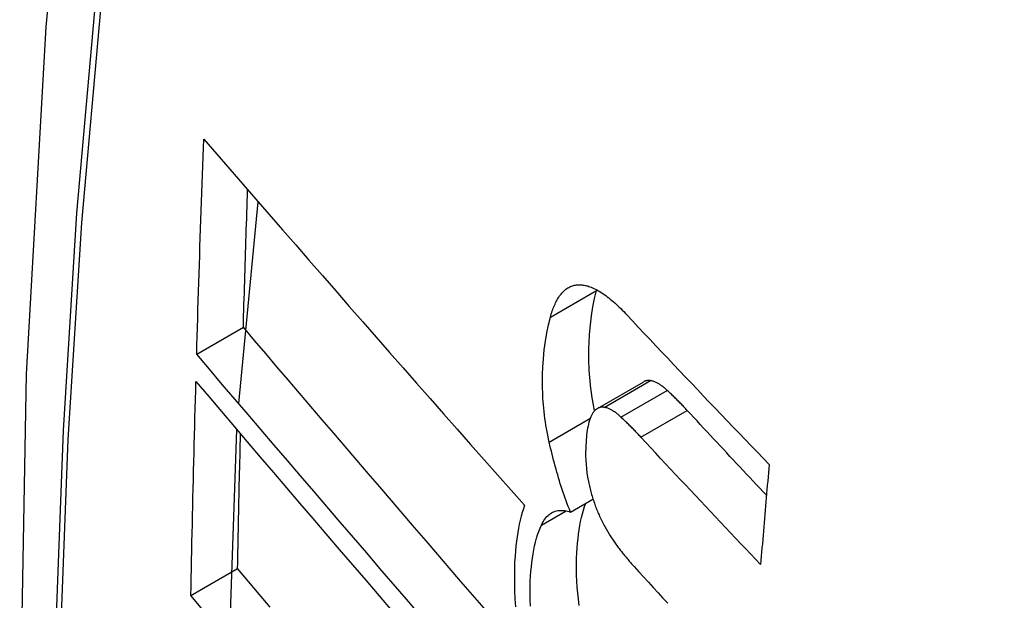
# Model space of a CAD drawing. Header units: inches. Extents: x 25 to 686, y 75 to 315.
# Tile 199 of 256: x 587.1333 to 587.2574, y 306.8494 to 306.9226. Entities that reach past the tile are written whole.
import ezdxf

# ---------------------------------------------------------------- set-up
doc = ezdxf.new("R2010")
doc.units = ezdxf.units.IN
doc.header["$MEASUREMENT"] = 0
doc.layers.add('Visible Edges(ANSI)', color=7, linetype='Continuous', lineweight=25)
doc.layers.add('Visible Tangent Edges(ANSI)', color=7, linetype='Continuous', lineweight=25)

msp = doc.modelspace()

# ---------------------------------------------------------------- linework, layer by layer
at = {"layer": 'Visible Edges(ANSI)'}
for p, q in [((587.16089, 306.87423), (587.16335, 306.89966)), ((587.20603, 306.88851), (587.20605, 306.88858)), ((587.15559, 306.88045), (587.16147, 306.88385)), ((587.20613, 306.87361), (587.21197, 306.87699)), ((587.15973, 306.84422), (587.16067, 306.87093)), ((587.20273, 306.86056), (587.20557, 306.8622)), ((587.15485, 306.85002), (587.16074, 306.85342))]:
    msp.add_line(p, q, dxfattribs=at)
at = {"layer": 'Visible Edges(ANSI)', "flags": 128}
for points in [[(587.18731, 307.16556), (587.17446, 307.1275), (587.1634, 307.08832), (587.1541, 307.04808), (587.14654, 307.00686), (587.1407, 306.96472), (587.13656, 306.92173), (587.13408, 306.87793), (587.13326, 306.83341), (587.13408, 306.78821), (587.1365, 306.7424), (587.14052, 306.69605), (587.14612, 306.64921), (587.15327, 306.60196), (587.16195, 306.55436), (587.17214, 306.50648), (587.18382, 306.4584)], [(587.15559, 306.88045), (587.15562, 306.88158), (587.15565, 306.88271), (587.15569, 306.88384), (587.15572, 306.88497), (587.15575, 306.8861), (587.15579, 306.88723), (587.15582, 306.88836), (587.15586, 306.88949), (587.15589, 306.89062), (587.15593, 306.89175), (587.15597, 306.89288), (587.156, 306.89401), (587.15604, 306.89514), (587.15608, 306.89627), (587.15612, 306.8974), (587.15615, 306.89853), (587.15619, 306.89966), (587.15623, 306.9008), (587.15627, 306.90193), (587.15631, 306.90306), (587.15635, 306.90419), (587.15639, 306.90533), (587.15643, 306.90646), (587.15647, 306.90759)], [(587.15647, 306.90759), (587.15811, 306.9057), (587.15975, 306.90381), (587.1614, 306.9019), (587.16306, 306.89999), (587.16473, 306.89808), (587.1664, 306.89615), (587.16807, 306.89423), (587.16975, 306.8923), (587.17144, 306.89037), (587.17313, 306.88843), (587.17482, 306.88649), (587.17652, 306.88456), (587.17822, 306.88262), (587.17992, 306.88068), (587.18162, 306.87874), (587.18332, 306.8768), (587.18503, 306.87487), (587.18673, 306.87293), (587.18844, 306.871), (587.19014, 306.86908), (587.19184, 306.86716), (587.19354, 306.86524), (587.19524, 306.86333), (587.19694, 306.86142)], [(587.16147, 306.88385), (587.16149, 306.88457), (587.16151, 306.88529), (587.16153, 306.88601), (587.16155, 306.88674), (587.16158, 306.88746), (587.1616, 306.88818), (587.16162, 306.8889), (587.16164, 306.88963), (587.16166, 306.89035), (587.16168, 306.89107), (587.16171, 306.8918), (587.16173, 306.89252), (587.16175, 306.89324), (587.16177, 306.89397), (587.1618, 306.89469), (587.16182, 306.89541), (587.16184, 306.89614), (587.16187, 306.89686), (587.16189, 306.89758), (587.16191, 306.89831), (587.16194, 306.89903), (587.16196, 306.89976), (587.16198, 306.90048), (587.16201, 306.9012)], [(587.20216, 306.88865), (587.20227, 306.88873), (587.20239, 306.88881), (587.20251, 306.88888), (587.20263, 306.88894), (587.20275, 306.889), (587.20287, 306.88905), (587.203, 306.88909), (587.20312, 306.88913), (587.20325, 306.88916), (587.20338, 306.88918), (587.20351, 306.8892), (587.20365, 306.88921), (587.20378, 306.88922), (587.20392, 306.88922), (587.20406, 306.88921), (587.20419, 306.8892), (587.20433, 306.88918), (587.20447, 306.88916), (587.20462, 306.88913), (587.20476, 306.8891), (587.2049, 306.88906), (587.20504, 306.88901), (587.20519, 306.88897), (587.20533, 306.88891)], [(587.20533, 306.88891), (587.20551, 306.88884), (587.20569, 306.88876), (587.20588, 306.88867), (587.20606, 306.88858), (587.20625, 306.88847), (587.20643, 306.88836), (587.20662, 306.88824), (587.20681, 306.88812), (587.20699, 306.88799), (587.20718, 306.88785), (587.20737, 306.88771), (587.20756, 306.88756), (587.20775, 306.88741), (587.20794, 306.88725), (587.20813, 306.88709), (587.20832, 306.88692), (587.2085, 306.88675), (587.20869, 306.88657), (587.20888, 306.88639), (587.20907, 306.88621), (587.20925, 306.88603), (587.20944, 306.88584), (587.20962, 306.88564), (587.20981, 306.88545)], [(587.20019, 306.88514), (587.20024, 306.88534), (587.2003, 306.88553), (587.20036, 306.88572), (587.20043, 306.88591), (587.20049, 306.88609), (587.20056, 306.88627), (587.20063, 306.88645), (587.20071, 306.88662), (587.20078, 306.88678), (587.20086, 306.88694), (587.20094, 306.8871), (587.20102, 306.88725), (587.2011, 306.88739), (587.20119, 306.88753), (587.20127, 306.88767), (587.20136, 306.8878), (587.20145, 306.88792), (587.20155, 306.88804), (587.20165, 306.88816), (587.20174, 306.88826), (587.20184, 306.88837), (587.20195, 306.88847), (587.20205, 306.88856), (587.20216, 306.88865)], [(587.20578, 306.87334), (587.20569, 306.87381), (587.2056, 306.87428), (587.20552, 306.87475), (587.20544, 306.87522), (587.20537, 306.87569), (587.20531, 306.87615), (587.20526, 306.87661), (587.20521, 306.87708), (587.20516, 306.87754), (587.20513, 306.87799), (587.2051, 306.87845), (587.20507, 306.8789), (587.20506, 306.87935), (587.20505, 306.8798), (587.20504, 306.88024), (587.20504, 306.88067), (587.20505, 306.88118), (587.20508, 306.88194), (587.20514, 306.88296), (587.20525, 306.88415), (587.20539, 306.88531), (587.20556, 306.88643), (587.20578, 306.8875), (587.20603, 306.88851)], [(587.20981, 306.88545), (587.21054, 306.88466), (587.21128, 306.88388), (587.21203, 306.88309), (587.21277, 306.8823), (587.21351, 306.88151), (587.21425, 306.88072), (587.215, 306.87994), (587.21574, 306.87915), (587.21649, 306.87836), (587.21724, 306.87757), (587.21798, 306.87679), (587.21873, 306.876), (587.21948, 306.87521), (587.22023, 306.87442), (587.22099, 306.87364), (587.22174, 306.87285), (587.22249, 306.87206), (587.22324, 306.87128), (587.224, 306.87049), (587.22475, 306.86971), (587.22551, 306.86892), (587.22627, 306.86814), (587.22702, 306.86735), (587.22778, 306.86657)], [(587.20005, 306.86938), (587.19996, 306.86981), (587.19987, 306.87024), (587.19979, 306.87067), (587.19971, 306.87109), (587.19964, 306.87152), (587.19958, 306.87195), (587.19951, 306.87237), (587.19946, 306.87279), (587.19941, 306.87322), (587.19936, 306.87364), (587.19932, 306.87406), (587.19929, 306.87447), (587.19926, 306.87495), (587.19923, 306.87554), (587.1992, 306.87622), (587.1992, 306.877), (587.19921, 306.87788), (587.19925, 306.87884), (587.19932, 306.87988), (587.19942, 306.881), (587.19956, 306.8821), (587.19974, 306.88316), (587.19994, 306.88418), (587.20019, 306.88514)], [(587.19185, 306.84842), (587.19038, 306.85011), (587.18892, 306.85181), (587.18745, 306.85351), (587.18599, 306.85521), (587.18452, 306.85691), (587.18306, 306.85862), (587.1816, 306.86032), (587.18014, 306.86202), (587.17868, 306.86372), (587.17722, 306.86542), (587.17577, 306.86711), (587.17432, 306.86881), (587.17287, 306.8705), (587.17143, 306.87218), (587.16999, 306.87386), (587.16856, 306.87554), (587.16713, 306.87722), (587.1657, 306.87888), (587.16429, 306.88054), (587.16288, 306.8822), (587.16147, 306.88385)], [(587.18374, 306.84761), (587.18206, 306.84956), (587.18038, 306.8515), (587.1787, 306.85345), (587.17703, 306.8554), (587.17535, 306.85735), (587.17368, 306.8593), (587.17201, 306.86125), (587.17034, 306.86319), (587.16868, 306.86513), (587.16702, 306.86707), (587.16537, 306.869), (587.16372, 306.87092), (587.16208, 306.87284), (587.16044, 306.87476), (587.15882, 306.87666), (587.1572, 306.87856), (587.15559, 306.88045)], [(587.15485, 306.85002), (587.15487, 306.85114), (587.1549, 306.85226), (587.15492, 306.85338), (587.15494, 306.85451), (587.15496, 306.85563), (587.15499, 306.85675), (587.15501, 306.85788), (587.15504, 306.859), (587.15506, 306.86013), (587.15509, 306.86125), (587.15511, 306.86238), (587.15514, 306.8635), (587.15517, 306.86463), (587.1552, 306.86575), (587.15522, 306.86688), (587.15525, 306.868), (587.15528, 306.86913), (587.15531, 306.87026), (587.15534, 306.87138), (587.15537, 306.87251), (587.1554, 306.87363), (587.15543, 306.87476), (587.15546, 306.87589), (587.15549, 306.87701)], [(587.15549, 306.87701), (587.1571, 306.87513), (587.15871, 306.87323), (587.16034, 306.87132), (587.16197, 306.86941), (587.16361, 306.86749), (587.16526, 306.86556), (587.16691, 306.86363), (587.16856, 306.86169), (587.17022, 306.85975), (587.17189, 306.8578), (587.17356, 306.85585), (587.17523, 306.8539), (587.1769, 306.85195), (587.17858, 306.85), (587.18025, 306.84805)], [(587.21283, 306.87714), (587.2128, 306.87714), (587.21276, 306.87715), (587.21272, 306.87715), (587.21268, 306.87715), (587.21264, 306.87715), (587.21261, 306.87716), (587.21257, 306.87715), (587.21253, 306.87715), (587.21249, 306.87715), (587.21246, 306.87715), (587.21242, 306.87714), (587.21239, 306.87714), (587.21235, 306.87713), (587.21231, 306.87712), (587.21228, 306.87711), (587.21224, 306.8771), (587.21221, 306.87709), (587.21217, 306.87708), (587.21214, 306.87707), (587.2121, 306.87705), (587.21207, 306.87704), (587.21204, 306.87702), (587.212, 306.877), (587.21197, 306.87699)], [(587.21494, 306.8759), (587.21485, 306.87598), (587.21476, 306.87606), (587.21467, 306.87613), (587.21458, 306.87621), (587.21449, 306.87628), (587.2144, 306.87635), (587.21431, 306.87642), (587.21423, 306.87648), (587.21414, 306.87655), (587.21405, 306.87661), (587.21396, 306.87667), (587.21387, 306.87672), (587.21378, 306.87677), (587.2137, 306.87682), (587.21361, 306.87687), (587.21352, 306.87691), (587.21343, 306.87695), (587.21335, 306.87699), (587.21326, 306.87702), (587.21317, 306.87705), (587.21309, 306.87708), (587.213, 306.8771), (587.21292, 306.87712), (587.21283, 306.87714)], [(587.21745, 306.87337), (587.21734, 306.87349), (587.21724, 306.8736), (587.21714, 306.87371), (587.21703, 306.87382), (587.21693, 306.87393), (587.21682, 306.87404), (587.21672, 306.87415), (587.21661, 306.87425), (587.21651, 306.87436), (587.2164, 306.87447), (587.2163, 306.87458), (587.21619, 306.87468), (587.21609, 306.87479), (587.21598, 306.87489), (587.21588, 306.875), (587.21577, 306.8751), (587.21567, 306.8752), (587.21556, 306.8753), (587.21546, 306.8754), (587.21536, 306.8755), (587.21525, 306.8756), (587.21515, 306.8757), (587.21504, 306.8758), (587.21494, 306.8759)], [(587.20547, 306.87292), (587.20537, 306.87275), (587.20528, 306.87256), (587.2052, 306.87235), (587.20512, 306.87213), (587.20505, 306.87189), (587.20499, 306.87165), (587.20494, 306.8714), (587.20489, 306.87113), (587.20484, 306.87087), (587.20481, 306.87059), (587.20477, 306.87031), (587.20474, 306.87002), (587.20471, 306.86972), (587.20469, 306.86937), (587.20466, 306.86898), (587.20465, 306.86855), (587.20464, 306.86809), (587.20464, 306.8676), (587.20466, 306.86708), (587.20469, 306.86656), (587.20473, 306.86603), (587.2048, 306.86549), (587.20488, 306.86495), (587.20499, 306.8644)], [(587.20699, 306.87376), (587.20692, 306.87377), (587.20684, 306.87378), (587.20677, 306.87378), (587.2067, 306.87378), (587.20663, 306.87378), (587.20655, 306.87377), (587.20648, 306.87375), (587.20642, 306.87374), (587.20635, 306.87371), (587.20628, 306.87369), (587.20621, 306.87366), (587.20615, 306.87362), (587.20608, 306.87359), (587.20602, 306.87354), (587.20596, 306.8735), (587.2059, 306.87345), (587.20584, 306.8734), (587.20578, 306.87334), (587.20573, 306.87328), (587.20567, 306.87321), (587.20562, 306.87315), (587.20557, 306.87308), (587.20552, 306.873), (587.20547, 306.87292)], [(587.2091, 306.87253), (587.20901, 306.87261), (587.20892, 306.87269), (587.20883, 306.87276), (587.20874, 306.87284), (587.20865, 306.87291), (587.20856, 306.87298), (587.20848, 306.87305), (587.20839, 306.87311), (587.2083, 306.87318), (587.20821, 306.87324), (587.20812, 306.87329), (587.20803, 306.87335), (587.20794, 306.8734), (587.20786, 306.87345), (587.20777, 306.8735), (587.20768, 306.87354), (587.20759, 306.87358), (587.20751, 306.87362), (587.20742, 306.87365), (587.20733, 306.87368), (587.20725, 306.87371), (587.20716, 306.87373), (587.20708, 306.87375), (587.20699, 306.87376)], [(587.22745, 306.86268), (587.22703, 306.86312), (587.22661, 306.86357), (587.22619, 306.86401), (587.22577, 306.86446), (587.22535, 306.8649), (587.22493, 306.86535), (587.22451, 306.8658), (587.2241, 306.86624), (587.22368, 306.86669), (587.22326, 306.86713), (587.22284, 306.86758), (587.22243, 306.86802), (587.22201, 306.86847), (587.22159, 306.86892), (587.22118, 306.86936), (587.22076, 306.86981), (587.22035, 306.87025), (587.21993, 306.8707), (587.21952, 306.87115), (587.2191, 306.87159), (587.21869, 306.87204), (587.21827, 306.87248), (587.21786, 306.87293), (587.21745, 306.87337)], [(587.21161, 306.87), (587.21151, 306.87012), (587.2114, 306.87023), (587.2113, 306.87034), (587.21119, 306.87045), (587.21109, 306.87056), (587.21099, 306.87067), (587.21088, 306.87078), (587.21078, 306.87088), (587.21067, 306.87099), (587.21057, 306.8711), (587.21046, 306.87121), (587.21036, 306.87131), (587.21025, 306.87142), (587.21015, 306.87152), (587.21004, 306.87163), (587.20994, 306.87173), (587.20983, 306.87183), (587.20973, 306.87193), (587.20962, 306.87203), (587.20952, 306.87213), (587.20941, 306.87223), (587.20931, 306.87233), (587.2092, 306.87243), (587.2091, 306.87253)], [(587.16074, 306.85342), (587.16076, 306.85412), (587.16077, 306.85483), (587.16079, 306.85554), (587.1608, 306.85625), (587.16081, 306.85695), (587.16083, 306.85766), (587.16084, 306.85837), (587.16086, 306.85908), (587.16087, 306.85979), (587.16089, 306.86049), (587.1609, 306.8612), (587.16092, 306.86191), (587.16093, 306.86262), (587.16095, 306.86333), (587.16096, 306.86403), (587.16098, 306.86474), (587.161, 306.86545), (587.16101, 306.86616), (587.16103, 306.86687), (587.16105, 306.86758), (587.16106, 306.86828), (587.16108, 306.86899), (587.1611, 306.8697), (587.16111, 306.87041)], [(587.20273, 306.86056), (587.20259, 306.86091), (587.20245, 306.86126), (587.20232, 306.86161), (587.20219, 306.86196), (587.20206, 306.86232), (587.20193, 306.86268), (587.20181, 306.86303), (587.20169, 306.8634), (587.20157, 306.86376), (587.20145, 306.86412), (587.20134, 306.86449), (587.20123, 306.86486), (587.20112, 306.86523), (587.20101, 306.8656), (587.20091, 306.86597), (587.2008, 306.86634), (587.2007, 306.86672), (587.2006, 306.8671), (587.20051, 306.86747), (587.20041, 306.86785), (587.20032, 306.86823), (587.20023, 306.86861), (587.20014, 306.86899), (587.20005, 306.86938)], [(587.22671, 306.85394), (587.22607, 306.85461), (587.22544, 306.85528), (587.2248, 306.85595), (587.22417, 306.85661), (587.22354, 306.85728), (587.2229, 306.85795), (587.22227, 306.85862), (587.22164, 306.85929), (587.22101, 306.85996), (587.22038, 306.86063), (587.21975, 306.8613), (587.21912, 306.86197), (587.21849, 306.86263), (587.21786, 306.8633), (587.21723, 306.86397), (587.21661, 306.86464), (587.21598, 306.86531), (587.21535, 306.86598), (587.21473, 306.86665), (587.2141, 306.86732), (587.21348, 306.86799), (587.21286, 306.86866), (587.21223, 306.86933), (587.21161, 306.87)], [(587.22778, 306.86657), (587.22774, 306.86604), (587.22769, 306.86552), (587.22765, 306.86499), (587.2276, 306.86447), (587.22755, 306.86394), (587.22751, 306.86341), (587.22746, 306.86289), (587.22742, 306.86236), (587.22737, 306.86184), (587.22733, 306.86131), (587.22728, 306.86078), (587.22724, 306.86026), (587.2272, 306.85973), (587.22715, 306.8592), (587.22711, 306.85868), (587.22706, 306.85815), (587.22702, 306.85763), (587.22697, 306.8571), (587.22693, 306.85657), (587.22688, 306.85605), (587.22684, 306.85552), (587.2268, 306.855), (587.22675, 306.85447), (587.22671, 306.85394)], [(587.20499, 306.8644), (587.20503, 306.86422), (587.20507, 306.86403), (587.20511, 306.86385), (587.20515, 306.86367), (587.2052, 306.86348), (587.20525, 306.8633), (587.20529, 306.86312), (587.20534, 306.86294), (587.2054, 306.86276), (587.20545, 306.86258), (587.2055, 306.8624), (587.20556, 306.86222), (587.20562, 306.86204), (587.20568, 306.86187), (587.20574, 306.86169), (587.2058, 306.86152), (587.20586, 306.86135), (587.20592, 306.86118), (587.20599, 306.86101), (587.20606, 306.86084), (587.20612, 306.86068), (587.20619, 306.86051), (587.20626, 306.86035), (587.20633, 306.86019)], [(587.20383, 306.84879), (587.20373, 306.84957), (587.20365, 306.85034), (587.20359, 306.8511), (587.20354, 306.85186), (587.20351, 306.8526), (587.2035, 306.85334), (587.2035, 306.85405), (587.20351, 306.85474), (587.20354, 306.8554), (587.20357, 306.85604), (587.20362, 306.85664), (587.20368, 306.85722), (587.20374, 306.85778), (587.20382, 306.85832), (587.20391, 306.85885), (587.204, 306.85937), (587.20411, 306.85987), (587.20423, 306.86035), (587.20436, 306.86081), (587.20451, 306.86125), (587.20466, 306.86168)], [(587.19694, 306.86142), (587.19679, 306.86098), (587.19664, 306.86052), (587.19651, 306.86004), (587.19639, 306.85955), (587.19627, 306.85904), (587.19617, 306.85852), (587.19608, 306.85798), (587.19599, 306.85743), (587.19592, 306.85687), (587.19585, 306.8563), (587.19579, 306.85568), (587.19574, 306.855), (587.19569, 306.85425), (587.19566, 306.85344), (587.19565, 306.85257), (587.19565, 306.85163), (587.19568, 306.85064), (587.19573, 306.84962), (587.1958, 306.84859)], [(587.19906, 306.85891), (587.19916, 306.85912), (587.19927, 306.85932), (587.19939, 306.85951), (587.19951, 306.85968), (587.19963, 306.85984), (587.19976, 306.85999), (587.1999, 306.86012), (587.20004, 306.86024), (587.20018, 306.86035), (587.20033, 306.86045), (587.20048, 306.86053), (587.20064, 306.8606), (587.2008, 306.86066), (587.20097, 306.8607), (587.20113, 306.86074), (587.2013, 306.86076), (587.20147, 306.86077), (587.20165, 306.86077), (587.20182, 306.86076), (587.202, 306.86074), (587.20218, 306.86071), (587.20236, 306.86067), (587.20254, 306.86062), (587.20273, 306.86056)], [(587.20633, 306.86019), (587.20641, 306.86002), (587.20649, 306.85985), (587.20657, 306.85969), (587.20665, 306.85952), (587.20673, 306.85936), (587.20681, 306.8592), (587.20689, 306.85904), (587.20697, 306.85888), (587.20705, 306.85873), (587.20714, 306.85858), (587.20722, 306.85843), (587.20731, 306.85828), (587.20739, 306.85813), (587.20748, 306.85798), (587.20757, 306.85784), (587.20765, 306.8577), (587.20774, 306.85756), (587.20783, 306.85742), (587.20792, 306.85729), (587.20801, 306.85715), (587.2081, 306.85702), (587.20819, 306.85689), (587.20828, 306.85676), (587.20837, 306.85663)], [(587.19767, 306.84868), (587.19764, 306.84953), (587.19763, 306.85034), (587.19764, 306.8511), (587.19766, 306.85181), (587.1977, 306.85247), (587.19774, 306.85308), (587.1978, 306.85365), (587.19786, 306.85421), (587.19793, 306.85475), (587.19801, 306.85528), (587.19811, 306.8558), (587.19821, 306.8563), (587.19832, 306.85678), (587.19845, 306.85725), (587.19859, 306.85769), (587.19873, 306.85812), (587.19889, 306.85852), (587.19906, 306.85891)], [(587.20837, 306.85663), (587.20847, 306.8565), (587.20856, 306.85636), (587.20866, 306.85623), (587.20876, 306.8561), (587.20886, 306.85597), (587.20896, 306.85584), (587.20905, 306.85571), (587.20915, 306.85559), (587.20925, 306.85546), (587.20935, 306.85533), (587.20945, 306.85521), (587.20955, 306.85509), (587.20965, 306.85497), (587.20975, 306.85485), (587.20985, 306.85473), (587.20995, 306.85461), (587.21004, 306.85449), (587.21014, 306.85437), (587.21024, 306.85426), (587.21034, 306.85414), (587.21044, 306.85403), (587.21054, 306.85391), (587.21065, 306.8538), (587.21075, 306.85369)], [(587.16484, 306.84856), (587.16347, 306.85019), (587.1621, 306.85181), (587.16074, 306.85342)], [(587.21075, 306.85369), (587.21135, 306.85303), (587.21195, 306.85237), (587.21256, 306.8517), (587.21317, 306.85104), (587.21377, 306.85038), (587.21438, 306.84972), (587.21499, 306.84905)], [(587.15657, 306.84797), (587.15485, 306.85002)]]:
    msp.add_lwpolyline(points, dxfattribs=at)
at = {"layer": 'Visible Edges(ANSI)'}
msp.add_ellipse((587.4804, 306.56289), major_axis=(-0.15994, 0.27703), ratio=0.57735, dxfattribs=at)
at = {"layer": 'Visible Tangent Edges(ANSI)'}
for p, q in [((587.20216, 306.88865), (587.20282, 306.88903)), ((587.20019, 306.88514), (587.20603, 306.88851)), ((587.20699, 306.87376), (587.21283, 306.87714)), ((587.2091, 306.87253), (587.21494, 306.8759)), ((587.21161, 306.87), (587.21745, 306.87337)), ((587.20005, 306.86938), (587.20519, 306.87234)), ((587.19906, 306.85891), (587.20218, 306.86071))]:
    msp.add_line(p, q, dxfattribs=at)
at = {"layer": 'Visible Tangent Edges(ANSI)', "flags": 128}
for points in [[(587.18644, 307.12181), (587.17867, 307.09937), (587.17155, 307.07627), (587.16508, 307.05253), (587.15927, 307.02818), (587.15414, 307.00324), (587.14968, 306.97775), (587.14591, 306.95173), (587.14282, 306.92522), (587.14043, 306.89825), (587.13873, 306.87085), (587.13771, 306.84307), (587.13739, 306.81491), (587.13774, 306.78636), (587.13879, 306.75742), (587.14052, 306.72813), (587.14293, 306.69851), (587.14602, 306.66861), (587.14979, 306.63845), (587.15423, 306.60804), (587.15935, 306.57738), (587.16513, 306.54653), (587.17158, 306.5155)], [(587.17233, 306.51511), (587.16587, 306.54608), (587.16007, 306.57688), (587.15494, 306.60747), (587.15048, 306.63783), (587.14669, 306.66793), (587.14359, 306.69778), (587.14116, 306.72734), (587.13943, 306.75658), (587.13838, 306.78545), (587.13802, 306.81393), (587.13834, 306.84202), (587.13936, 306.86972), (587.14108, 306.89703), (587.14348, 306.92391), (587.14658, 306.95032), (587.15037, 306.97623), (587.15484, 307.0016), (587.15999, 307.02642), (587.16582, 307.05065), (587.1723, 307.07426), (587.17944, 307.09722), (587.18722, 307.11954)]]:
    msp.add_lwpolyline(points, dxfattribs=at)
at = {"layer": 'Visible Tangent Edges(ANSI)'}
msp.add_ellipse((587.48288, 306.56432), major_axis=(-0.17318, 0.29996), ratio=0.57735, start_param=5.05527, end_param=10.652693, dxfattribs=at)
for centre, major_axis in [((587.48348, 306.56467), (0.17111, -0.29637)), ((587.4805, 306.56295), (-0.1627, 0.2818)), ((587.4804, 306.56289), (0.1621, -0.28076))]:
    msp.add_ellipse(centre, major_axis=major_axis, ratio=0.57735, dxfattribs=at)

doc.saveas('drawing.dxf')
